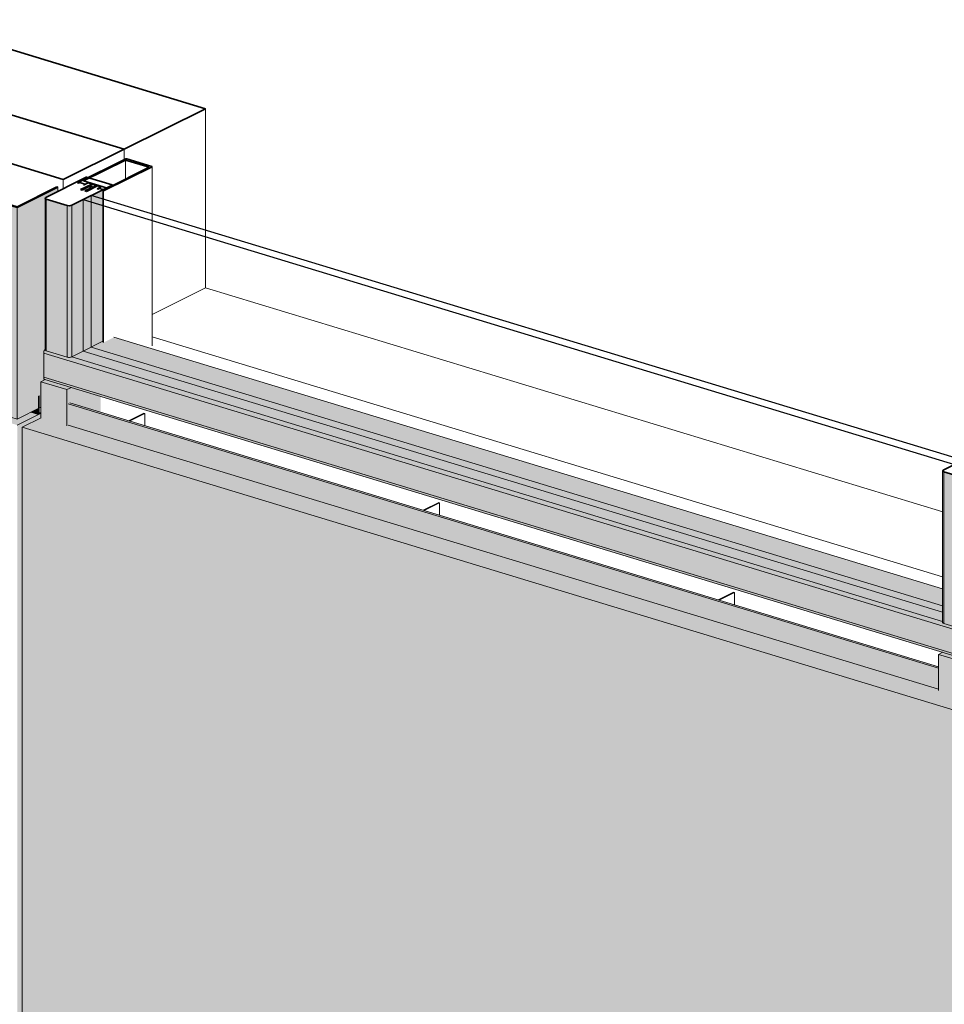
# Model space of a CAD drawing. Header units: millimetres. Extents: x -4452186 to -4434084, y -1967446 to 17568.
# Tile 10 of 25: x -4442283 to -4440883, y -1960363 to -1958870. Entities that reach past the tile are written whole.
import ezdxf

# ---------------------------------------------------------------- set-up
doc = ezdxf.new("R2010")
doc.units = ezdxf.units.MM
for name, color, linetype, lineweight in [('Импосты витража', 7, 'Continuous', 18), ('Обобщенные модели', 7, 'Continuous', 18), ('Панели витража', 7, 'Continuous', 18)]:
    doc.layers.add(name, color=color, linetype=linetype, lineweight=lineweight)

# ---------------------------------------------------------------- blocks, each defined once
blk = doc.blocks.new('Корп2_Кассета выпуклая - Корп2_Кассета выпуклая_Цвет DESIGN D2-20996382-Корпус 1_ Фрагмент 1')
at = {"layer": 'Обобщенные модели', "true_color": 0xf7fbf5}
h = blk.add_hatch(color=7, dxfattribs=at)
h.paths.add_polyline_path([(-8018837.9, -1959484.6), (-8018805.9, -1959468.7), (-8018817.4, -1959465.2), (-8018838.3, -1959475.3), (-8019237.5, -1959354.3), (-8019696.3, -1959284.1), (-8019704.3, -1959292.1), (-8019234.2, -1959364.2), (-8018865.1, -1959476.4)])
h.paths.add_polyline_path([(-8018804.7, -1959468), (-8018802.3, -1959466.7), (-8018802.3, -1959465.5), (-8018804.7, -1959466.8)])
for points in [[(-8018837.9, -1962363.1), (-8018800.9, -1962344.6), (-8018800.9, -1962307), (-8018795.1, -1962303.5), (-8018796.2, -1962302.4), (-8018796.6, -1962300.3), (-8018796.2, -1962260.9), (-8018794.6, -1962257.3), (-8018794.2, -1960594.9), (-8018794.3, -1960594.2), (-8018794.3, -1960593.7), (-8018794.6, -1960593.3), (-8018795.7, -1960592.7), (-8018796.5, -1960591.1), (-8018796.6, -1960589.9), (-8018796.6, -1960566.8), (-8018830.6, -1960556.5), (-8018830.6, -1959488), (-8018802.3, -1959473.9), (-8018802.3, -1959466.8), (-8018804.7, -1959468), (-8018804.7, -1959440.4), (-8018805.9, -1959441), (-8018805.9, -1959468.7), (-8018837.9, -1959484.6), (-8018837.9, -1962298.4)], [(-8018805.9, -1959468.7), (-8018805.9, -1959459.4), (-8018817.4, -1959465.2), (-8018807, -1959468.3)]]:
    blk.add_hatch(color=7, dxfattribs=at).paths.add_polyline_path(points)
at = {"layer": 'Обобщенные модели'}
for p, q in [((-8018804.7, -1959440.4), (-8018805.9, -1959441)), ((-8018805.9, -1959441), (-8018805.9, -1959468.7)), ((-8018804.7, -1959468), (-8018804.7, -1959440.4)), ((-8018805.9, -1959468.7), (-8018837.9, -1959484.6)), ((-8018805.9, -1959468.7), (-8018817.4, -1959465.2)), ((-8018804.8, -1959466.8), (-8018802.3, -1959465.5)), ((-8018802.3, -1959466.8), (-8018804.7, -1959468))]:
    blk.add_line(p, q, dxfattribs=at)
blk = doc.blocks.new('Корп2_Кассета выпуклая - Корп2_Кассета выпуклая_Цвет DESIGN D2-V39-Корпус 1_ Фрагмент 1')
at = {"layer": 'Обобщенные модели', "true_color": 0xf7fbf5}
for points in [[(-8019665.9, -1958967.3), (-8019665.9, -1958926.3), (-8019701.7, -1958961.8), (-8019698.9, -1958962.3)], [(-8019235.2, -1959354.7), (-8019235.2, -1959034), (-8019704.3, -1958962.3), (-8019704.3, -1959282.9), (-8019272, -1959349)], [(-8018837.9, -1959475.4), (-8018837.9, -1959154.8), (-8019235.2, -1959034), (-8019235.2, -1959354.7), (-8018865.1, -1959467.1)], [(-8018837.9, -1959475.4), (-8018802.3, -1959457.6), (-8018802.3, -1959419), (-8018796.4, -1959415.4), (-8018797.5, -1959414.3), (-8018797.9, -1959412.2), (-8018797.5, -1959372.8), (-8018795.9, -1959369.2), (-8018795.6, -1959140.4), (-8018794, -1959139), (-8018776.4, -1959130.2), (-8018776.4, -1959124.1), (-8018837.9, -1959154.8), (-8018837.9, -1959459.8)]]:
    blk.add_hatch(color=7, dxfattribs=at).paths.add_polyline_path(points)
at = {"layer": 'Обобщенные модели', "lineweight": 35}
for p, q in [((-8019667.8, -1958926), (-8019704.3, -1958962.3)), ((-8019701.7, -1958961.8), (-8019665.9, -1958926.3)), ((-8019665.9, -1958926.3), (-8019667.8, -1958926)), ((-8019704.3, -1958962.3), (-8019235.2, -1959034)), ((-8019234.2, -1959033.4), (-8019701.7, -1958961.8)), ((-8019235.2, -1959034), (-8018837.9, -1959154.8)), ((-8018838.3, -1959153.7), (-8019234.2, -1959033.4)), ((-8018778, -1959123.6), (-8018838.3, -1959153.7)), ((-8018837.9, -1959154.8), (-8018776.4, -1959124.1)), ((-8018776.4, -1959124.1), (-8018778, -1959123.6))]:
    blk.add_line(p, q, dxfattribs=at)
at = {"layer": 'Обобщенные модели'}
for p, q in [((-8019665.9, -1958926.3), (-8019665.9, -1958967.4)), ((-8019704.3, -1959282.9), (-8019704.3, -1958962.3)), ((-8019235.2, -1959354.7), (-8019235.2, -1959034)), ((-8018776.4, -1959124.1), (-8018776.4, -1959130.2)), ((-8018837.9, -1959475.4), (-8018837.9, -1959154.8)), ((-8019235.2, -1959354.7), (-8019704.3, -1959282.9)), ((-8018837.9, -1959475.4), (-8019235.2, -1959354.7)), ((-8018802.3, -1959457.6), (-8018837.9, -1959475.4))]:
    blk.add_line(p, q, dxfattribs=at)
blk = doc.blocks.new('Системная панель - С остеклением-20996311-Корпус 1_ Фрагмент 1')
at = {"layer": 'Панели витража', "lineweight": 25}
for p, q in [((-8018725.9, -1959136.7), (-8018738.2, -1959142.8)), ((-8018738.2, -1959142.8), (-8017417.9, -1959544.1)), ((-8017405.6, -1959538), (-8018725.9, -1959136.7)), ((-8017417.9, -1959544.1), (-8017405.6, -1959538))]:
    blk.add_line(p, q, dxfattribs=at)
at = {"layer": 'Панели витража'}
for p, q in [((-8018738.2, -1959142.8), (-8018738.2, -1959372.6)), ((-8018738.2, -1959372.6), (-8017436.1, -1959768.3))]:
    blk.add_line(p, q, dxfattribs=at)
at = {"layer": 'Панели витража', "color": 250, "true_color": 0x272727}
blk.add_line((-8018725.9, -1959146.6), (-8018725.9, -1959136.7), dxfattribs=at)
at = {"layer": 'Панели витража', "color": 250, "true_color": 0x212527}
for p, q in [((-8018725.9, -1959366.5), (-8018725.9, -1959146.6)), ((-8018738.2, -1959372.6), (-8018725.9, -1959366.5)), ((-8017436.1, -1959758.4), (-8018725.9, -1959366.5))]:
    blk.add_line(p, q, dxfattribs=at)
blk = doc.blocks.new('Прямоугольный импост - 50х100-V44-Корпус 1_ Фрагмент 1')
at = {"layer": 'Импосты витража', "true_color": 0x373f43}
for points in [[(-8018762.8, -1959430.9), (-8018756.2, -1959427.6), (-8018796.4, -1959416), (-8018802.3, -1959419), (-8018768.2, -1959429.3)], [(-8018762.8, -1959485.6), (-8018762.8, -1959430.9), (-8018802.3, -1959419), (-8018801.9, -1959473.7)], [(-8018762.8, -1959485.6), (-8018760.7, -1959484.5), (-8018760.7, -1959452.3), (-8018758.3, -1959451.1), (-8018711.7, -1959465.2), (-8018711.7, -1959441.2), (-8018756.9, -1959428), (-8018762.8, -1959430.9), (-8018762.8, -1959459.8)]]:
    blk.add_hatch(color=149, dxfattribs=at).paths.add_polyline_path(points)
at = {"layer": 'Импосты витража'}
for p, q in [((-8018795.6, -1959415.7), (-8018802.3, -1959419)), ((-8018802.3, -1959419), (-8018762.8, -1959430.9)), ((-8018802.3, -1959419), (-8018802.3, -1959473.6)), ((-8018762.8, -1959430.9), (-8018756, -1959427.5)), ((-8018762.8, -1959430.9), (-8018762.8, -1959485.6))]:
    blk.add_line(p, q, dxfattribs=at)
blk = doc.blocks.new('Прямоугольный импост - 50х100-20996091-Корпус 1_ Фрагмент 1')
at = {"layer": 'Импосты витража', "true_color": 0x373f43}
for points in [[(-8017403.1, -1959844.2), (-8017396.5, -1959840.9), (-8017435.9, -1959828.9), (-8017442.5, -1959832.2), (-8017405.6, -1959843.4)], [(-8017403.1, -1959898.8), (-8017403.1, -1959844.2), (-8017442.5, -1959832.2), (-8017442.5, -1959886.9), (-8017411.9, -1959896.2)], [(-8017403.1, -1959898.8), (-8017400.9, -1959897.7), (-8017400.9, -1959865.5), (-8017398.4, -1959864.3), (-8017352, -1959878.4), (-8017352, -1959854.4), (-8017397.2, -1959841.2), (-8017403.1, -1959844.2), (-8017403.1, -1959866.6)]]:
    blk.add_hatch(color=149, dxfattribs=at).paths.add_polyline_path(points)
at = {"layer": 'Импосты витража'}
for p, q in [((-8017435.6, -1959828.7), (-8017442.5, -1959832.2)), ((-8017442.5, -1959832.2), (-8017403.1, -1959844.2)), ((-8017442.5, -1959832.2), (-8017442.5, -1959886.9)), ((-8017403.1, -1959844.2), (-8017396.2, -1959840.7)), ((-8017403.1, -1959844.2), (-8017403.1, -1959898.8))]:
    blk.add_line(p, q, dxfattribs=at)
blk = doc.blocks.new('Прямоугольный импост - Ригель_90202-V45-Корпус 1_ Фрагмент 1')
at = {"layer": 'Импосты витража', "true_color": 0x373f43}
for points in [[(-8017436.1, -1959768.3), (-8017436.1, -1959733), (-8018691.4, -1959351.5), (-8018707.1, -1959359.4), (-8018708.2, -1959359), (-8018708.2, -1959357.6), (-8018738.2, -1959372.6), (-8017441.5, -1959766.7)], [(-8017418.5, -1959794.6), (-8017418.1, -1959792.1), (-8017417.3, -1959790.3), (-8017435.8, -1959784.4), (-8017436.1, -1959782.9), (-8017436.1, -1959782.1), (-8018755.5, -1959381.2), (-8018758.8, -1959381.9), (-8018762.5, -1959381.5), (-8018795.6, -1959371.1), (-8018796.4, -1959370.6), (-8018797.5, -1959372.8), (-8018797.9, -1959375.4), (-8017434.2, -1959789.8)], [(-8017436.1, -1959782.1), (-8017436.1, -1959768.3), (-8018738.2, -1959372.6), (-8018755.2, -1959381.3), (-8017437.6, -1959781.7)], [(-8017418.5, -1959831.4), (-8017418.5, -1959794.6), (-8018797.9, -1959375.4), (-8018797.9, -1959412.2), (-8017470, -1959815.8)], [(-8017416.9, -1959834.6), (-8017418.1, -1959833.5), (-8017418.5, -1959831.4), (-8018797.9, -1959412.2), (-8018797.5, -1959414.3), (-8018796.4, -1959415.4), (-8017418.1, -1959834.3)], [(-8017436.1, -1959733), (-8017436.1, -1959732.9), (-8017478.6, -1959720.1)]]:
    blk.add_hatch(color=149, dxfattribs=at).paths.add_polyline_path(points)
at = {"layer": 'Импосты витража', "color": 250, "true_color": 0x212527}
for p, q in [((-8017436.1, -1959732.9), (-8018691.8, -1959351.3)), ((-8017436.1, -1959733), (-8018691.4, -1959351.5))]:
    blk.add_line(p, q, dxfattribs=at)
at = {"layer": 'Импосты витража'}
for p, q in [((-8018797.9, -1959412.2), (-8018797.9, -1959375.4)), ((-8017418.5, -1959794.6), (-8018797.9, -1959375.4)), ((-8017436.1, -1959782.1), (-8018755.5, -1959381.2)), ((-8017418.5, -1959831.4), (-8018797.9, -1959412.2)), ((-8018796.3, -1959415.4), (-8017416.9, -1959834.7))]:
    blk.add_line(p, q, dxfattribs=at)
for points in [[(-8018797.9, -1959375.4, 0), (-8018797.8, -1959374.1, 0), (-8018797.5, -1959372.8, 0), (-8018797, -1959371.6, 0), (-8018796.4, -1959370.6, 0)], [(-8018796.3, -1959415.4, 0), (-8018796.4, -1959415.4, 0), (-8018797, -1959415, 0), (-8018797.5, -1959414.3, 0), (-8018797.8, -1959413.3, 0), (-8018797.9, -1959412.2, 0)]]:
    blk.add_polyline3d(points, dxfattribs=at)
blk = doc.blocks.new('Прямоугольный импост - Ригель_90202-20996110-Корпус 1_ Фрагмент 1')
at = {"layer": 'Импосты витража', "true_color": 0x373f43}
h = blk.add_hatch(color=149, dxfattribs=at)
h.paths.add_polyline_path([(-8018755.5, -1959381.2), (-8018738.2, -1959372.6), (-8018738.2, -1959142.8), (-8018755.5, -1959151.4), (-8018755.5, -1959380.9)])
h.paths.add_polyline_path([(-8018708.2, -1959142.1), (-8018708.8, -1959128.2), (-8018725.9, -1959136.7), (-8018719.8, -1959138.6)])
h.paths.add_polyline_path([(-8018701.3, -1959125.4), (-8018694.3, -1959121.4), (-8018694.3, -1959120.9), (-8018702.5, -1959125)])
for points in [[(-8018694.3, -1959121.9), (-8018694.1, -1959121.8), (-8018694.3, -1959120.9)], [(-8018794, -1959371.9), (-8018794, -1959142.2), (-8018795.9, -1959140.9), (-8018795.6, -1959371.1), (-8018794.9, -1959371.6)], [(-8018762.5, -1959381.5), (-8018762.5, -1959151.8), (-8018794, -1959142.2), (-8018794, -1959371.9)], [(-8018708.2, -1959151.9), (-8018708.2, -1959142.1), (-8018725.9, -1959136.7), (-8018738.2, -1959142.8), (-8018719.8, -1959148.4)], [(-8018738.2, -1959372.6), (-8018708.2, -1959357.6), (-8018708.2, -1959151.9), (-8018738.2, -1959142.8), (-8018738.2, -1959363.9)], [(-8018758.8, -1959381.9), (-8018755.5, -1959381.2), (-8018755.5, -1959151.4), (-8018758.8, -1959152.2), (-8018762.5, -1959151.8), (-8018762.5, -1959381.5), (-8018760.1, -1959381.9)]]:
    blk.add_hatch(color=149, dxfattribs=at).paths.add_polyline_path(points)
at = {"layer": 'Импосты витража', "lineweight": 35}
for p, q in [((-8018733.7, -1959108.9), (-8018794.9, -1959139.4)), ((-8018755.5, -1959151.4), (-8018694.3, -1959120.9)), ((-8018733.3, -1959108.8), (-8018733.7, -1959108.9)), ((-8018694.4, -1959120.6), (-8018732.9, -1959108.9)), ((-8018794, -1959142.2), (-8018762.5, -1959151.8))]:
    blk.add_line(p, q, dxfattribs=at)
at = {"layer": 'Импосты витража'}
for p, q in [((-8018694.3, -1959120.9), (-8018694.3, -1959121.9)), ((-8018694.1, -1959122.2), (-8018694.1, -1959120.8)), ((-8018795.9, -1959140.6), (-8018795.9, -1959370.4)), ((-8018794, -1959142.2), (-8018794, -1959371.9)), ((-8018762.5, -1959151.8), (-8018762.5, -1959381.5)), ((-8018755.5, -1959381.2), (-8018755.5, -1959151.4)), ((-8018762.5, -1959381.5), (-8018794, -1959371.9)), ((-8018738.2, -1959372.6), (-8018755.5, -1959381.2))]:
    blk.add_line(p, q, dxfattribs=at)
at = {"layer": 'Импосты витража', "color": 250, "true_color": 0x212527}
blk.add_line((-8018708.2, -1959357.6), (-8018738.2, -1959372.6), dxfattribs=at)
at = {"layer": 'Импосты витража', "lineweight": 35}
for points in [[(-8018694.3, -1959120.9, 0), (-8018694.1, -1959120.7, 0), (-8018694.4, -1959120.6, 0)], [(-8018794.9, -1959139.4, 0), (-8018795.9, -1959140.9, 0), (-8018794, -1959142.2, 0)], [(-8018762.5, -1959151.8, 0), (-8018758.8, -1959152.2, 0), (-8018755.5, -1959151.4, 0)]]:
    blk.add_polyline3d(points, dxfattribs=at)
at = {"layer": 'Импосты витража'}
for points in [[(-8018794, -1959371.9, 0), (-8018794.9, -1959371.6, 0), (-8018795.6, -1959371.1, 0), (-8018795.9, -1959370.6, 0), (-8018795.9, -1959370.1, 0)], [(-8018755.5, -1959381.2, 0), (-8018756.4, -1959381.5, 0), (-8018757.5, -1959381.8, 0), (-8018758.8, -1959381.9, 0), (-8018760.1, -1959381.9, 0), (-8018761.3, -1959381.8, 0), (-8018762.5, -1959381.5, 0)]]:
    blk.add_polyline3d(points, dxfattribs=at)
blk = doc.blocks.new('Прямоугольный импост - Ригель_90202-20996094-Корпус 1_ Фрагмент 1')
at = {"layer": 'Импосты витража', "true_color": 0x373f43}
for points in [[(-8017334.5, -1959552.6), (-8017334.5, -1959534.1), (-8017357.5, -1959545.6), (-8017340.6, -1959550.8)], [(-8017434.2, -1959785.2), (-8017434.2, -1959555.4), (-8017436.1, -1959554.1), (-8017435.8, -1959784.4), (-8017435.2, -1959784.8)], [(-8017402.7, -1959794.8), (-8017402.7, -1959565), (-8017434.2, -1959555.4), (-8017434.2, -1959785.2), (-8017411.9, -1959792)], [(-8017399.4, -1959795.2), (-8017399, -1959566.3), (-8017395.7, -1959564.7), (-8017399.4, -1959565.4), (-8017402.7, -1959565), (-8017402.7, -1959794.8), (-8017400.3, -1959795.2)]]:
    blk.add_hatch(color=149, dxfattribs=at).paths.add_polyline_path(points)
at = {"layer": 'Импосты витража', "lineweight": 35}
for p, q in [((-8017373.9, -1959522.2), (-8017435.1, -1959552.7)), ((-8017373.5, -1959522.1), (-8017373.9, -1959522.2)), ((-8017335, -1959533.7), (-8017373.1, -1959522.1)), ((-8017395.7, -1959564.7), (-8017334.5, -1959534.1)), ((-8017434.2, -1959555.4), (-8017402.7, -1959565))]:
    blk.add_line(p, q, dxfattribs=at)
at = {"layer": 'Импосты витража'}
for p, q in [((-8017334.5, -1959534.1), (-8017334.5, -1959552.6)), ((-8017334.4, -1959552.7), (-8017334.4, -1959534)), ((-8017436.2, -1959553.9), (-8017436.2, -1959783.6)), ((-8017434.2, -1959555.4), (-8017434.2, -1959785.2)), ((-8017402.7, -1959565), (-8017402.7, -1959794.8)), ((-8017402.7, -1959794.8), (-8017434.2, -1959785.2))]:
    blk.add_line(p, q, dxfattribs=at)
at = {"layer": 'Импосты витража', "lineweight": 35}
for points in [[(-8017334.5, -1959534.1, 0), (-8017334.4, -1959534, 0), (-8017334.6, -1959533.8, 0)], [(-8017435.1, -1959552.7, 0), (-8017436.1, -1959554.1, 0), (-8017434.2, -1959555.4, 0)], [(-8017402.7, -1959565, 0), (-8017399, -1959565.4, 0), (-8017395.7, -1959564.7, 0)]]:
    blk.add_polyline3d(points, dxfattribs=at)
at = {"layer": 'Импосты витража'}
for points in [[(-8017434.2, -1959785.2, 0), (-8017435.2, -1959784.8, 0), (-8017435.8, -1959784.4, 0), (-8017436.1, -1959783.9, 0), (-8017436.1, -1959783.4, 0)], [(-8017399.4, -1959795.2, 0), (-8017400.3, -1959795.2, 0), (-8017401.6, -1959795, 0), (-8017402.7, -1959794.8, 0)]]:
    blk.add_polyline3d(points, dxfattribs=at)
blk = doc.blocks.new('HILTI_s_Композит_тип_Ко - Тип КоБ D2-V73-Корпус 1_ Фрагмент 1')
at = {"layer": 'Обобщенные модели', "true_color": 0xf7fbf5}
h = blk.add_hatch(color=7, dxfattribs=at)
h.paths.add_polyline_path([(-8016780.3, -1960054.1), (-8016780.3, -1960052.1), (-8017398.4, -1959864.3), (-8017400.9, -1959865.5), (-8016809, -1960045.4)])
h.paths.add_polyline_path([(-8017442.5, -1959852.9), (-8017442.5, -1959850.9), (-8018758.3, -1959451.1), (-8018760.7, -1959452.3), (-8017473.7, -1959843.4)])
h = blk.add_hatch(color=7, dxfattribs=at)
h.paths.add_polyline_path([(-8016780.3, -1960086.3), (-8016780.3, -1960054.1), (-8017400.9, -1959865.5), (-8017400.9, -1959897.7), (-8016822.3, -1960073.6)])
h.paths.add_polyline_path([(-8017442.5, -1959885.1), (-8017442.5, -1959852.9), (-8018760.7, -1959452.3), (-8018760.7, -1959484.5), (-8017528.2, -1959859.1)])
for points in [[(-8016761.3, -1960116.8), (-8016747.5, -1960109.9), (-8016753.6, -1960108.1), (-8016753.6, -1960096.2), (-8016780.3, -1960088.1), (-8016780.3, -1960086.3), (-8017400.9, -1959897.7), (-8017403.1, -1959898.8), (-8017442.5, -1959886.9), (-8017442.5, -1959885.1), (-8018760.7, -1959484.5), (-8018762.8, -1959485.6), (-8018801.9, -1959473.7), (-8018830.6, -1959488), (-8016811.8, -1960101.5)], [(-8016761.3, -1961185.3), (-8016761.3, -1960116.8), (-8018830.6, -1959488), (-8018830.6, -1960556.5), (-8016772.5, -1961181.9)]]:
    blk.add_hatch(color=7, dxfattribs=at).paths.add_polyline_path(points)
at = {"layer": 'Обобщенные модели'}
for p, q in [((-8018760.7, -1959452.3), (-8017442.5, -1959852.9)), ((-8018758.3, -1959451.1), (-8017442.5, -1959850.9)), ((-8018830.6, -1959488), (-8018801.9, -1959473.7)), ((-8018830.6, -1960556.5), (-8018830.6, -1959488)), ((-8018830.6, -1959488), (-8016761.3, -1960116.8)), ((-8018760.7, -1959484.5), (-8017442.5, -1959885.1))]:
    blk.add_line(p, q, dxfattribs=at)
blk = doc.blocks.new('HILTI_s_Профиль_MFT-T - Профиль MFT-Ta 60x42x1_8 6m-V83-Корпус 1_ Фрагмент 1')
at = {"layer": 'Обобщенные модели'}
for p, q in [((-8018646.3, -1959466.4), (-8018669.6, -1959478)), ((-8018668.1, -1959478.5), (-8018644.9, -1959466.9)), ((-8018644.9, -1959466.9), (-8018646.3, -1959466.4)), ((-8018644.9, -1959485.5), (-8018644.9, -1959466.9))]:
    blk.add_line(p, q, dxfattribs=at)
blk = doc.blocks.new('Витражная стойка - Витражная стойка-V114-Корпус 1_ Фрагмент 1')
at = {"layer": 'Обобщенные модели', "lineweight": 35}
for p, q in [((-8018673.3, -1959081.1), (-8018746.5, -1959117.6)), ((-8018737.4, -1959114.4), (-8018674.1, -1959082.8)), ((-8018674.1, -1959082.8), (-8018638, -1959093.8)), ((-8018671.8, -1959081), (-8018673.3, -1959081.1)), ((-8018634, -1959092.5), (-8018671.8, -1959081)), ((-8018707.1, -1959129.6), (-8018633.8, -1959093.1)), ((-8018638, -1959093.8), (-8018701.3, -1959125.4)), ((-8018633.8, -1959093.1), (-8018634, -1959092.5)), ((-8018746.5, -1959117.6), (-8018745.3, -1959118)), ((-8018745.3, -1959118), (-8018743.1, -1959116.9)), ((-8018743.1, -1959116.9), (-8018735.7, -1959119.2)), ((-8018725, -1959119.2), (-8018741.9, -1959127.6)), ((-8018735.7, -1959119.2), (-8018737.8, -1959120.2)), ((-8018737.8, -1959120.2), (-8018736.6, -1959120.6)), ((-8018701.3, -1959125.4), (-8018737.4, -1959114.4)), ((-8018736.6, -1959120.6), (-8018730.5, -1959117.5)), ((-8018730.5, -1959117.5), (-8018725, -1959119.2)), ((-8018728.3, -1959122.1), (-8018723.4, -1959119.7)), ((-8018723.4, -1959119.7), (-8018717.9, -1959121.4)), ((-8018717.9, -1959121.4), (-8018722.8, -1959123.8)), ((-8018741.9, -1959127.6), (-8018739.5, -1959128.4)), ((-8018739.5, -1959128.4), (-8018729.9, -1959123.6)), ((-8018726, -1959124.8), (-8018735.6, -1959129.6)), ((-8018735.6, -1959129.6), (-8018733.2, -1959130.3)), ((-8018733.2, -1959130.3), (-8018716.3, -1959121.8)), ((-8018729.9, -1959123.6), (-8018727.1, -1959123.7)), ((-8018722.8, -1959123.8), (-8018728.3, -1959122.1)), ((-8018727.1, -1959123.7), (-8018726, -1959124.8)), ((-8018710.8, -1959123.5), (-8018716.9, -1959126.6)), ((-8018716.9, -1959126.6), (-8018715.7, -1959126.9)), ((-8018716.3, -1959121.8), (-8018710.8, -1959123.5)), ((-8018715.7, -1959126.9), (-8018713.6, -1959125.9)), ((-8018713.6, -1959125.9), (-8018706.1, -1959128.2)), ((-8018706.1, -1959128.2), (-8018708.2, -1959129.2)), ((-8018708.2, -1959129.2), (-8018707.1, -1959129.6))]:
    blk.add_line(p, q, dxfattribs=at)
at = {"layer": 'Обобщенные модели'}
for p, q in [((-8018674.1, -1959111.8), (-8018674.1, -1959082.8)), ((-8018633.8, -1959093.1), (-8018633.8, -1959164.7)), ((-8018708.2, -1959142.1), (-8018708.2, -1959129.2)), ((-8018707.1, -1959142.4), (-8018707.1, -1959129.6))]:
    blk.add_line(p, q, dxfattribs=at)
at = {"layer": 'Обобщенные модели', "color": 250, "true_color": 0x272727}
for p, q in [((-8018708.2, -1959151.9), (-8018708.2, -1959142.1)), ((-8018707.1, -1959152.3), (-8018707.1, -1959142.4)), ((-8018633.8, -1959164.7), (-8018633.8, -1959174.6))]:
    blk.add_line(p, q, dxfattribs=at)
at = {"layer": 'Обобщенные модели', "color": 250, "true_color": 0x212527}
for p, q in [((-8018708.2, -1959359), (-8018708.2, -1959151.9)), ((-8018707.1, -1959359.4), (-8018707.1, -1959152.3)), ((-8018633.8, -1959174.6), (-8018633.8, -1959364.6))]:
    blk.add_line(p, q, dxfattribs=at)

msp = doc.modelspace()

# ---------------------------------------------------------------- linework, layer by layer
at = {"layer": 'Обобщенные модели', "lineweight": 35}
for p, q in [((-4442001.8, -1959005), (-4442445.9, -1958870.1)), ((-4442546.1, -1958938.4), (-4442124.9, -1959066.4)), ((-4442124.9, -1959066.4), (-4442546.1, -1958938.4)), ((-4442621.2, -1958989.7), (-4442217.2, -1959112.4)), ((-4442124.9, -1959066.4), (-4442001.8, -1959005)), ((-4442217.2, -1959112.4), (-4442124.9, -1959066.4))]:
    msp.add_line(p, q, dxfattribs=at)
at = {"layer": 'Обобщенные модели'}
for p, q in [((-4442001.8, -1959005), (-4442001.8, -1959189.3)), ((-4442124.9, -1959082.5), (-4442124.9, -1959066.4)), ((-4442124.9, -1959066.4), (-4442124.9, -1959082.5)), ((-4442217.2, -1959126.2), (-4442217.2, -1959112.4))]:
    msp.add_line(p, q, dxfattribs=at)
at = {"layer": 'Обобщенные модели', "color": 250, "true_color": 0x272727}
msp.add_line((-4442001.8, -1959189.3), (-4442001.8, -1959199.2), dxfattribs=at)
at = {"layer": 'Обобщенные модели', "color": 250, "true_color": 0x212527}
for p, q in [((-4442001.8, -1959199.2), (-4442001.8, -1959276.6)), ((-4442082.8, -1959317), (-4442001.8, -1959276.6)), ((-4442001.8, -1959276.6), (-4440885, -1959616)), ((-4440885.1, -1959714.7), (-4442082.8, -1959350.7)), ((-4442082.8, -1959350.7), (-4440885.1, -1959714.7))]:
    msp.add_line(p, q, dxfattribs=at)

# ---------------------------------------------------------------- block references
at = {"layer": 'Импосты витража'}
for name in ['Прямоугольный импост - Ригель_90202-20996110-Корпус 1_ Фрагмент 1', 'Прямоугольный импост - 50х100-V44-Корпус 1_ Фрагмент 1', 'Прямоугольный импост - Ригель_90202-20996094-Корпус 1_ Фрагмент 1', 'Прямоугольный импост - 50х100-20996091-Корпус 1_ Фрагмент 1']:
    msp.add_blockref(name, (3576551, 0), dxfattribs=at)
at = {"layer": 'Импосты витража', "color": 250, "true_color": 0x212527}
msp.add_blockref('Прямоугольный импост - Ригель_90202-V45-Корпус 1_ Фрагмент 1', (3576551, 0), dxfattribs=at)
at = {"layer": 'Обобщенные модели'}
for name, p in [('Корп2_Кассета выпуклая - Корп2_Кассета выпуклая_Цвет DESIGN D2-V39-Корпус 1_ Фрагмент 1', (3576551, 0)), ('Витражная стойка - Витражная стойка-V114-Корпус 1_ Фрагмент 1', (3576551, 0)), ('Корп2_Кассета выпуклая - Корп2_Кассета выпуклая_Цвет DESIGN D2-20996382-Корпус 1_ Фрагмент 1', (3576551, 0)), ('HILTI_s_Композит_тип_Ко - Тип КоБ D2-V73-Корпус 1_ Фрагмент 1', (3576551, 0)), ('HILTI_s_Профиль_MFT-T - Профиль MFT-Ta 60x42x1_8 6m-V83-Корпус 1_ Фрагмент 1', (3576551, 0)), ('HILTI_s_Профиль_MFT-T - Профиль MFT-Ta 60x42x1_8 6m-V83-Корпус 1_ Фрагмент 1', (3576997.8, -135.8)), ('HILTI_s_Профиль_MFT-T - Профиль MFT-Ta 60x42x1_8 6m-V83-Корпус 1_ Фрагмент 1', (3577444.5, -271.5))]:
    msp.add_blockref(name, p, dxfattribs=at)
at = {"layer": 'Панели витража'}
msp.add_blockref('Системная панель - С остеклением-20996311-Корпус 1_ Фрагмент 1', (3576551, 0), dxfattribs=at)

doc.saveas('drawing.dxf')
